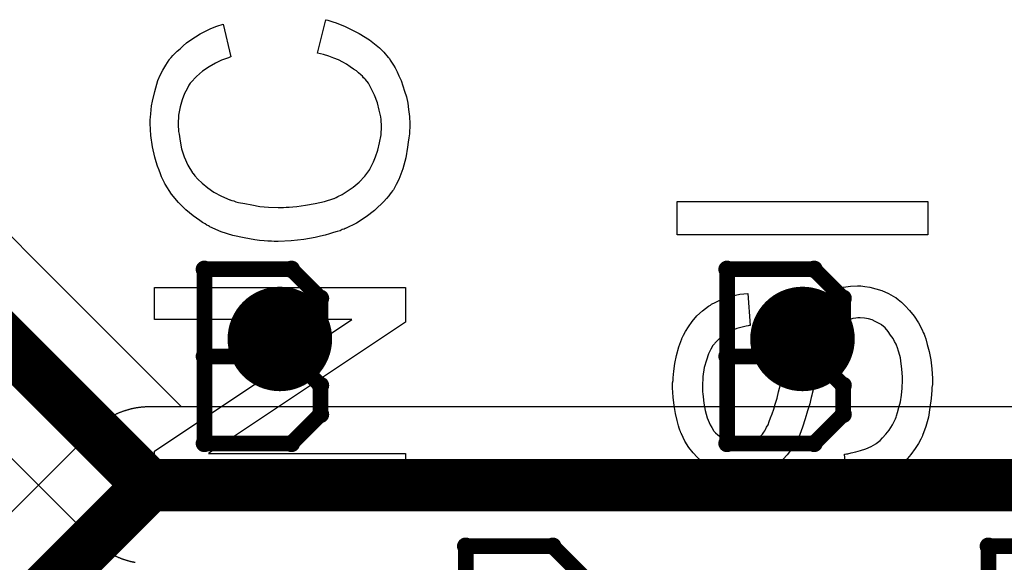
# Model space of a CAD drawing. Extents: x -1.5 to 9, y -3 to 5.
# Tile 151 of 256: x 0.6 to 0.789, y 2.96 to 3.064. Entities that reach past the tile are written whole.
import ezdxf

# ---------------------------------------------------------------- set-up
doc = ezdxf.new("R2010")
doc.units = 0
doc.layers.get('0').update_dxf_attribs({"linetype": 'CONTINUOUS'})
for name, color, linetype in [('qfn16-30-34-a_copper_signal_1', 1, 'CONTINUOUS'), ('qfn16-30-34-a_copper_signal_2', 1, 'CONTINUOUS'), ('qfn16-30-34-a_copper_signal_bot', 5, 'CONTINUOUS'), ('qfn16-30-34-a_copper_signal_top', 1, 'CONTINUOUS'), ('qfn16-30-34-a_drawing_1', 1, 'CONTINUOUS'), ('qfn16-30-34-a_drillmap_1', 1, 'CONTINUOUS'), ('qfn16-30-34-a_legend_top', 2, 'CONTINUOUS'), ('qfn16-30-34-a_pth_drill', 1, 'CONTINUOUS')]:
    doc.layers.add(name, color=color, linetype=linetype)

# ---------------------------------------------------------------- blocks, each defined once
blk = doc.blocks.new('D20')
at = {"const_width": 0.005}
blk.add_lwpolyline([(-0.0025, 0, 1), (0.0025, 0, 1)], format="xyb", close=True, dxfattribs=at)
blk = doc.blocks.new('D29')
at = {"const_width": 0.01}
blk.add_lwpolyline([(-0.005, 0, 1), (0.005, 0, 1)], format="xyb", close=True, dxfattribs=at)
blk = doc.blocks.new('D64')
at = {"const_width": 0.005}
blk.add_lwpolyline([(-0.0025, 0, 1), (0.0025, 0, 1)], format="xyb", close=True, dxfattribs=at)
blk = doc.blocks.new('D69')
at = {"const_width": 0.001667}
blk.add_lwpolyline([(-0.000833, 0, 1), (0.000833, 0, 1)], format="xyb", close=True, dxfattribs=at)
blk = doc.blocks.new('D44')
at = {"const_width": 0.0025}
blk.add_lwpolyline([(-0.00125, 0, 1), (0.00125, 0, 1)], format="xyb", close=True, dxfattribs=at)

msp = doc.modelspace()

# ---------------------------------------------------------------- linework, layer by layer
at = {"layer": 'qfn16-30-34-a_copper_signal_2', "color": 1, "const_width": 0.01}
for points in [[(0.55, 3.05), (0.625, 2.975)], [(0.625, 2.975), (0.95, 2.975)]]:
    msp.add_lwpolyline(points, dxfattribs=at)
at = {"layer": 'qfn16-30-34-a_copper_signal_2', "color": 1}
for points in [[(0.95, 2.99), (0.631213, 2.99), (0.569961, 3.051253)], [(0.548747, 3.030039), (0.614393, 2.964393), (0.614471, 2.964316), (0.614549, 2.96424), (0.614627, 2.964164), (0.614706, 2.964089), (0.614786, 2.964015), (0.614866, 2.963941), (0.614947, 2.963867), (0.615028, 2.963794), (0.61511, 2.963722), (0.615192, 2.963651), (0.615275, 2.96358), (0.615358, 2.963509), (0.615442, 2.963439), (0.615526, 2.96337), (0.615611, 2.963302), (0.615696, 2.963234), (0.615782, 2.963166), (0.615869, 2.9631), (0.615955, 2.963034), (0.616043, 2.962968), (0.61613, 2.962903), (0.616218, 2.962839), (0.616307, 2.962776), (0.616396, 2.962713), (0.616486, 2.96265), (0.616576, 2.962589), (0.616666, 2.962528), (0.616757, 2.962468), (0.616849, 2.962408), (0.616941, 2.962349), (0.617033, 2.962291), (0.617125, 2.962233), (0.617218, 2.962176), (0.617312, 2.96212), (0.617406, 2.962064), (0.6175, 2.96201), (0.617595, 2.961955), (0.61769, 2.961902), (0.617785, 2.961849), (0.617881, 2.961797), (0.617977, 2.961745), (0.618035, 2.961715), (0.618074, 2.961695), (0.618171, 2.961645), (0.618268, 2.961595), (0.618366, 2.961547), (0.618464, 2.961499), (0.618562, 2.961452), (0.618661, 2.961405), (0.61876, 2.96136), (0.618859, 2.961314), (0.618959, 2.96127), (0.619059, 2.961227), (0.619159, 2.961184), (0.61926, 2.961142), (0.619361, 2.9611), (0.619462, 2.96106), (0.619563, 2.96102), (0.619665, 2.960981), (0.619767, 2.960942), (0.61987, 2.960905), (0.619972, 2.960868), (0.620075, 2.960831), (0.620178, 2.960796), (0.620282, 2.960761), (0.620385, 2.960727), (0.620489, 2.960694), (0.620593, 2.960662), (0.620698, 2.96063), (0.620803, 2.960599), (0.620907, 2.960569), (0.621012, 2.96054), (0.621118, 2.960511), (0.621223, 2.960483), (0.621329, 2.960456), (0.621435, 2.96043), (0.621482, 2.960418), (0.621541, 2.960404), (0.621647, 2.96038), (0.621753, 2.960356), (0.62186, 2.960332), (0.621967, 2.96031), (0.622074, 2.960288), (0.622181, 2.960267), (0.622288, 2.960247)]]:
    msp.add_lwpolyline(points, dxfattribs=at)
at = {"layer": 'qfn16-30-34-a_copper_signal_top', "color": 1}
msp.add_lwpolyline([(0.9, 2.99), (0.625, 2.99), (0.624891, 2.99), (0.624782, 2.989999), (0.624673, 2.989997), (0.624564, 2.989994), (0.624455, 2.98999), (0.624346, 2.989986), (0.624237, 2.989981), (0.624128, 2.989975), (0.624019, 2.989968), (0.62391, 2.989961), (0.623801, 2.989952), (0.623693, 2.989943), (0.623584, 2.989933), (0.623475, 2.989922), (0.623367, 2.989911), (0.623259, 2.989899), (0.62315, 2.989886), (0.623042, 2.989872), (0.622934, 2.989857), (0.622826, 2.989842), (0.622718, 2.989825), (0.62261, 2.989809), (0.622503, 2.989791), (0.622395, 2.989772), (0.622288, 2.989753), (0.622181, 2.989733), (0.622074, 2.989712), (0.621967, 2.98969), (0.62186, 2.989668), (0.621753, 2.989644), (0.621647, 2.98962), (0.621541, 2.989596), (0.621482, 2.989582), (0.621435, 2.98957), (0.621329, 2.989544), (0.621223, 2.989517), (0.621118, 2.989489), (0.621012, 2.98946), (0.620907, 2.989431), (0.620803, 2.989401), (0.620698, 2.98937), (0.620593, 2.989338), (0.620489, 2.989306), (0.620385, 2.989273), (0.620282, 2.989239), (0.620178, 2.989204), (0.620075, 2.989169), (0.619972, 2.989132), (0.61987, 2.989095), (0.619767, 2.989058), (0.619665, 2.989019), (0.619563, 2.98898), (0.619462, 2.98894), (0.619361, 2.9889), (0.61926, 2.988858), (0.619159, 2.988816), (0.619059, 2.988773), (0.618959, 2.98873), (0.618859, 2.988686), (0.61876, 2.98864), (0.618661, 2.988595), (0.618562, 2.988548), (0.618464, 2.988501), (0.618366, 2.988453), (0.618268, 2.988405), (0.618171, 2.988355), (0.618074, 2.988305), (0.618035, 2.988285), (0.617977, 2.988255), (0.617881, 2.988203), (0.617785, 2.988151), (0.61769, 2.988098), (0.617595, 2.988045), (0.6175, 2.98799), (0.617406, 2.987936), (0.617312, 2.98788), (0.617218, 2.987824), (0.617125, 2.987767), (0.617033, 2.987709), (0.616941, 2.987651), (0.616849, 2.987592), (0.616757, 2.987532), (0.616666, 2.987472), (0.616576, 2.987411), (0.616486, 2.98735), (0.616396, 2.987287), (0.616307, 2.987224), (0.616218, 2.987161), (0.61613, 2.987097), (0.616043, 2.987032), (0.615955, 2.986966), (0.615869, 2.9869), (0.615782, 2.986834), (0.615696, 2.986766), (0.615611, 2.986698), (0.615526, 2.98663), (0.615442, 2.986561), (0.615358, 2.986491), (0.615275, 2.98642), (0.615192, 2.986349), (0.61511, 2.986278), (0.615028, 2.986206), (0.614947, 2.986133), (0.614866, 2.986059), (0.614786, 2.985985), (0.614706, 2.985911), (0.614627, 2.985836), (0.614549, 2.98576), (0.614471, 2.985684), (0.614393, 2.985607), (0.567511, 2.938725)], dxfattribs=at)
at = {"layer": 'qfn16-30-34-a_copper_signal_top', "color": 1, "const_width": 0.01}
for points in [[(0.55, 2.9), (0.625, 2.975)], [(0.625, 2.975), (0.917278, 2.975)]]:
    msp.add_lwpolyline(points, dxfattribs=at)
at = {"layer": 'qfn16-30-34-a_drawing_1', "color": 1, "const_width": 0.003}
for points in [[(0.635559, 3.016328), (0.635559, 2.983006)], [(0.65222, 3.016328), (0.635559, 3.016328)], [(0.657774, 3.010774), (0.65222, 3.016328)], [(0.735559, 3.016328), (0.735559, 2.983006)], [(0.752221, 3.016328), (0.735559, 3.016328)], [(0.757774, 3.010774), (0.752221, 3.016328)], [(0.657774, 3.005221), (0.657774, 3.010774)], [(0.757774, 3.005221), (0.757774, 3.010774)], [(0.65222, 2.999667), (0.657774, 3.005221)], [(0.752221, 2.999667), (0.757774, 3.005221)], [(0.65222, 2.999667), (0.635559, 2.999667)], [(0.635559, 2.999667), (0.65222, 2.999667)], [(0.657774, 2.994113), (0.65222, 2.999667)], [(0.752221, 2.999667), (0.735559, 2.999667)], [(0.735559, 2.999667), (0.752221, 2.999667)], [(0.757774, 2.994113), (0.752221, 2.999667)], [(0.657774, 2.988559), (0.657774, 2.994113)], [(0.757774, 2.988559), (0.757774, 2.994113)], [(0.65222, 2.983006), (0.657774, 2.988559)], [(0.752221, 2.983006), (0.757774, 2.988559)], [(0.635559, 2.983006), (0.65222, 2.983006)], [(0.735559, 2.983006), (0.752221, 2.983006)], [(0.685559, 2.963328), (0.685559, 2.930006)], [(0.702221, 2.963328), (0.685559, 2.963328)], [(0.707774, 2.957774), (0.702221, 2.963328)], [(0.785559, 2.963328), (0.785559, 2.930006)], [(0.802221, 2.963328), (0.785559, 2.963328)]]:
    msp.add_lwpolyline(points, dxfattribs=at)
at = {"layer": 'qfn16-30-34-a_drillmap_1', "color": 1, "const_width": 0.005}
for points in [[(0.65, 2.998), (0.65, 3.008)], [(0.75, 2.998), (0.75, 3.008)], [(0.645, 3.003), (0.655, 3.003)], [(0.745, 3.003), (0.755, 3.003)]]:
    msp.add_lwpolyline(points, dxfattribs=at)
at = {"layer": 'qfn16-30-34-a_legend_top', "color": 2}
for points in [[(0.659161, 3.06404), (0.659577, 3.063901), (0.660132, 3.063693), (0.660757, 3.063485), (0.66152, 3.063207), (0.662353, 3.06286), (0.663255, 3.062444), (0.665199, 3.061472), (0.667142, 3.060223), (0.668113, 3.05946), (0.669085, 3.058696), (0.669918, 3.057864), (0.670751, 3.056892), (0.67082, 3.056823), (0.670959, 3.056684), (0.671098, 3.056337), (0.671375, 3.05599), (0.671722, 3.055435), (0.672069, 3.054879), (0.672416, 3.054116), (0.672763, 3.053353), (0.67318, 3.05245), (0.673527, 3.051479), (0.673874, 3.050438), (0.674221, 3.049327), (0.674498, 3.048148), (0.674637, 3.046898), (0.674776, 3.04558), (0.674845, 3.044192), (0.674845, 3.043428), (0.674776, 3.042873), (0.674776, 3.042249), (0.674706, 3.041485), (0.674568, 3.040652), (0.674429, 3.039681), (0.674082, 3.037668), (0.673527, 3.035586), (0.672763, 3.033504), (0.672277, 3.032533), (0.671722, 3.031561), (0.671653, 3.031492), (0.671583, 3.031353), (0.671375, 3.031075), (0.671098, 3.030798), (0.67082, 3.030381), (0.670404, 3.029895), (0.669918, 3.02934), (0.669363, 3.028785), (0.668738, 3.02823), (0.668113, 3.027605), (0.666517, 3.026356), (0.664643, 3.025176), (0.662561, 3.024135), (0.662492, 3.024135), (0.662284, 3.023996), (0.661937, 3.023927), (0.66152, 3.023719), (0.660965, 3.02358), (0.660271, 3.023372), (0.659508, 3.023094), (0.658675, 3.022886), (0.657773, 3.022678), (0.656732, 3.0224), (0.65458, 3.022053), (0.652151, 3.021776), (0.649653, 3.021637), (0.649584, 3.021637), (0.649306, 3.021637), (0.64889, 3.021637), (0.648404, 3.021706), (0.64771, 3.021706), (0.647016, 3.021776), (0.646114, 3.021845), (0.645211, 3.021984), (0.643199, 3.022331), (0.640978, 3.022817), (0.638757, 3.023511), (0.636606, 3.024482), (0.636536, 3.024552), (0.636328, 3.024621), (0.636051, 3.02476), (0.635704, 3.025037), (0.635218, 3.025315), (0.634663, 3.025662), (0.633413, 3.026564), (0.632025, 3.027744), (0.630637, 3.029132), (0.629249, 3.030728), (0.62807, 3.032602), (0.628, 3.032671), (0.627931, 3.03288), (0.627792, 3.033157), (0.627584, 3.033504), (0.627376, 3.034059), (0.627167, 3.034615), (0.62689, 3.035309), (0.626612, 3.036072), (0.626335, 3.036905), (0.626057, 3.037807), (0.625641, 3.03975), (0.625294, 3.041971), (0.625155, 3.044261), (0.625155, 3.044955), (0.625224, 3.045441), (0.625294, 3.046066), (0.625363, 3.046829), (0.625432, 3.047592), (0.625641, 3.048495), (0.626057, 3.050368), (0.626682, 3.05245), (0.627098, 3.053491), (0.627584, 3.054463), (0.628208, 3.055435), (0.628833, 3.056406), (0.628902, 3.056476), (0.628972, 3.056614), (0.62918, 3.056892), (0.629527, 3.057239), (0.629874, 3.057586), (0.63036, 3.058072), (0.630915, 3.058558), (0.63147, 3.059113), (0.632164, 3.059668), (0.632997, 3.060223), (0.63383, 3.060848), (0.634732, 3.061403), (0.635773, 3.061889), (0.636814, 3.062444), (0.637924, 3.06286), (0.639174, 3.063277), (0.640631, 3.057031), (0.640562, 3.057031), (0.640423, 3.056961), (0.640145, 3.056823), (0.639798, 3.056684), (0.639382, 3.056545), (0.638827, 3.056337), (0.637716, 3.055782), (0.636467, 3.055088), (0.635218, 3.054255), (0.634038, 3.053214), (0.632997, 3.052103), (0.632858, 3.051965), (0.632581, 3.051548), (0.632234, 3.050854), (0.631748, 3.049952), (0.631331, 3.048772), (0.630915, 3.047454), (0.630637, 3.045857), (0.630568, 3.044122), (0.630568, 3.043567), (0.630637, 3.04322), (0.630637, 3.042734), (0.630707, 3.042179), (0.630915, 3.040861), (0.631193, 3.039403), (0.631678, 3.037876), (0.632372, 3.03628), (0.633275, 3.034823), (0.633275, 3.034753), (0.633413, 3.034684), (0.63376, 3.034198), (0.634316, 3.033574), (0.635148, 3.03281), (0.636189, 3.031908), (0.637369, 3.031075), (0.638827, 3.030312), (0.640423, 3.029618), (0.640492, 3.029618), (0.640631, 3.029548), (0.640839, 3.029479), (0.641186, 3.02941), (0.641603, 3.029271), (0.642088, 3.029132), (0.643268, 3.028924), (0.644656, 3.028646), (0.646183, 3.028369), (0.647849, 3.02823), (0.649653, 3.02816), (0.649722, 3.02816), (0.649931, 3.02816), (0.650278, 3.02816), (0.650694, 3.02816), (0.65118, 3.02823), (0.651804, 3.02823), (0.652498, 3.028299), (0.653262, 3.028369), (0.654927, 3.028577), (0.656732, 3.028924), (0.658536, 3.02934), (0.660341, 3.029895), (0.66041, 3.029895), (0.660549, 3.029965), (0.660757, 3.030104), (0.661104, 3.030242), (0.661937, 3.030659), (0.662908, 3.031283), (0.664019, 3.032047), (0.665199, 3.033018), (0.66624, 3.034129), (0.667211, 3.035447), (0.667211, 3.035517), (0.667281, 3.035656), (0.667419, 3.035864), (0.667558, 3.036141), (0.667697, 3.036488), (0.667905, 3.036905), (0.668322, 3.037876), (0.668738, 3.039126), (0.669085, 3.040514), (0.669363, 3.04204), (0.669432, 3.043637), (0.669432, 3.044122), (0.669363, 3.044539), (0.669363, 3.045025), (0.669293, 3.04551), (0.669016, 3.04676), (0.668669, 3.048217), (0.668113, 3.049674), (0.66735, 3.051201), (0.666934, 3.051965), (0.666378, 3.052659), (0.666309, 3.052728), (0.66624, 3.052797), (0.666031, 3.053006), (0.665823, 3.053283), (0.665476, 3.053561), (0.66506, 3.053908), (0.664643, 3.054324), (0.664088, 3.054671), (0.663464, 3.055088), (0.66277, 3.055573), (0.662076, 3.05599), (0.661243, 3.056406), (0.660341, 3.056753), (0.659369, 3.0571), (0.658328, 3.057447), (0.657218, 3.057725), (0.658814, 3.06411), (0.658883, 3.06411), (0.659161, 3.06404)], [(0.774012, 3.022955), (0.725988, 3.022955), (0.725988, 3.02934), (0.774012, 3.02934), (0.774012, 3.022955)], [(0.674012, 3.00623), (0.636328, 2.981107), (0.674012, 2.981107), (0.674012, 2.975), (0.625988, 2.975), (0.625988, 2.981524), (0.663741, 3.006716), (0.625988, 3.006716), (0.625988, 3.012823), (0.674012, 3.012823), (0.674012, 3.00623)], [(0.761937, 3.013031), (0.762908, 3.012892), (0.764019, 3.012615), (0.765199, 3.012268), (0.766448, 3.011713), (0.767766, 3.010949), (0.767836, 3.010949), (0.767905, 3.01088), (0.768322, 3.010533), (0.768946, 3.010047), (0.76964, 3.009353), (0.770473, 3.008451), (0.771375, 3.00734), (0.772208, 3.006091), (0.772971, 3.004634), (0.772971, 3.004564), (0.773041, 3.004426), (0.77311, 3.004217), (0.773249, 3.00394), (0.773388, 3.003523), (0.773596, 3.003038), (0.773874, 3.001927), (0.774221, 3.000609), (0.774568, 2.999012), (0.774776, 2.997277), (0.774845, 2.995404), (0.774845, 2.994293), (0.774776, 2.993738), (0.774776, 2.993113), (0.774706, 2.992419), (0.774637, 2.991587), (0.774359, 2.989852), (0.774082, 2.988047), (0.773596, 2.986243), (0.772971, 2.984508), (0.772971, 2.984438), (0.772902, 2.9843), (0.772763, 2.984091), (0.772624, 2.983814), (0.772208, 2.982981), (0.771583, 2.982009), (0.770751, 2.980899), (0.769779, 2.979719), (0.768599, 2.978609), (0.767281, 2.977568), (0.767211, 2.977568), (0.767072, 2.977429), (0.766864, 2.97736), (0.766587, 2.977151), (0.76624, 2.977013), (0.765823, 2.976804), (0.764782, 2.976319), (0.763464, 2.975833), (0.762006, 2.975416), (0.760341, 2.975139), (0.758606, 2.975), (0.75805, 2.980968), (0.75812, 2.980968), (0.758189, 2.980968), (0.758397, 2.981038), (0.758675, 2.981038), (0.7593, 2.981177), (0.760202, 2.981385), (0.761104, 2.981662), (0.762145, 2.98194), (0.763117, 2.982426), (0.764019, 2.982912), (0.764088, 2.982981), (0.764366, 2.983189), (0.764852, 2.983536), (0.765337, 2.984091), (0.765962, 2.984785), (0.766587, 2.985549), (0.767211, 2.98659), (0.767766, 2.9877), (0.767766, 2.98777), (0.767836, 2.987839), (0.767905, 2.988047), (0.767975, 2.988255), (0.768183, 2.988949), (0.76846, 2.989852), (0.768738, 2.990962), (0.768946, 2.992211), (0.769085, 2.993599), (0.769154, 2.995126), (0.769154, 2.995751), (0.769085, 2.996445), (0.769016, 2.997277), (0.768877, 2.998249), (0.768738, 2.999359), (0.76846, 3.00047), (0.768113, 3.001511), (0.768044, 3.00165), (0.767905, 3.001997), (0.767628, 3.002482), (0.76735, 3.003107), (0.766864, 3.003732), (0.766378, 3.004426), (0.765823, 3.00512), (0.765129, 3.005675), (0.76506, 3.005744), (0.764782, 3.005883), (0.764435, 3.006091), (0.76388, 3.006369), (0.763325, 3.006646), (0.762631, 3.006855), (0.761867, 3.006993), (0.761035, 3.007063), (0.760965, 3.007063), (0.760618, 3.007063), (0.760202, 3.006993), (0.759647, 3.006924), (0.759091, 3.006716), (0.758397, 3.006508), (0.757703, 3.006161), (0.757079, 3.005675), (0.757009, 3.005605), (0.756801, 3.005397), (0.756524, 3.00512), (0.756107, 3.004634), (0.755691, 3.004079), (0.755205, 3.003315), (0.754719, 3.002413), (0.754303, 3.001372), (0.754233, 3.001303), (0.754164, 3.000956), (0.753956, 3.0004), (0.753886, 3.000053), (0.753748, 2.999568), (0.753539, 2.999082), (0.753401, 2.998457), (0.753192, 2.997763), (0.752984, 2.99693), (0.752776, 2.996098), (0.752498, 2.995126), (0.752221, 2.994016), (0.751943, 2.992836), (0.751943, 2.992766), (0.751874, 2.992558), (0.751804, 2.992211), (0.751666, 2.991795), (0.751527, 2.99124), (0.751388, 2.990615), (0.750972, 2.989227), (0.750486, 2.9877), (0.75, 2.986104), (0.749514, 2.984716), (0.749237, 2.984091), (0.748959, 2.983536), (0.748959, 2.983467), (0.74889, 2.983397), (0.748612, 2.982981), (0.748265, 2.982356), (0.74771, 2.981662), (0.747085, 2.98083), (0.746322, 2.979997), (0.74542, 2.979164), (0.744448, 2.97847), (0.744309, 2.978401), (0.743962, 2.978192), (0.743407, 2.977915), (0.742713, 2.977637), (0.741811, 2.97736), (0.74077, 2.977082), (0.739659, 2.976874), (0.73848, 2.976804), (0.73841, 2.976804), (0.738341, 2.976804), (0.738133, 2.976804), (0.737855, 2.976804), (0.737161, 2.976943), (0.736259, 2.977082), (0.735218, 2.97729), (0.734038, 2.977637), (0.732858, 2.978123), (0.731678, 2.978817), (0.731609, 2.978817), (0.73154, 2.978886), (0.731123, 2.979233), (0.730568, 2.979719), (0.729874, 2.980344), (0.729111, 2.981177), (0.728278, 2.982218), (0.727514, 2.983467), (0.72682, 2.984855), (0.72682, 2.984924), (0.726751, 2.985063), (0.726682, 2.985271), (0.726543, 2.985549), (0.726404, 2.985896), (0.726265, 2.986382), (0.725988, 2.987423), (0.72571, 2.988741), (0.725432, 2.990268), (0.725224, 2.991864), (0.725155, 2.993669), (0.725155, 2.994571), (0.725224, 2.995057), (0.725224, 2.995542), (0.725363, 2.996861), (0.725571, 2.998318), (0.725918, 2.999845), (0.726335, 3.001511), (0.72689, 3.003038), (0.72689, 3.003107), (0.726959, 3.003246), (0.727098, 3.003454), (0.727237, 3.003732), (0.727584, 3.004426), (0.728208, 3.005328), (0.728902, 3.006369), (0.729805, 3.00741), (0.730846, 3.008381), (0.732025, 3.009284), (0.732095, 3.009284), (0.732164, 3.009353), (0.732372, 3.009492), (0.732581, 3.009631), (0.733275, 3.009978), (0.734177, 3.010394), (0.735287, 3.01088), (0.736606, 3.011227), (0.737994, 3.011574), (0.739521, 3.011713), (0.740006, 3.005605), (0.739937, 3.005605), (0.739798, 3.005605), (0.73959, 3.005536), (0.739243, 3.005467), (0.73848, 3.005258), (0.737439, 3.004981), (0.736328, 3.004564), (0.735218, 3.00394), (0.734177, 3.003176), (0.733205, 3.002205), (0.733136, 3.002066), (0.732858, 3.001719), (0.732442, 3.001025), (0.732025, 3.000123), (0.731609, 2.998943), (0.731193, 2.997555), (0.730915, 2.99582), (0.730846, 2.993877), (0.730846, 2.992905), (0.730915, 2.992489), (0.730984, 2.991934), (0.731123, 2.990684), (0.731401, 2.989296), (0.731748, 2.987908), (0.732303, 2.98659), (0.73265, 2.986035), (0.732997, 2.985479), (0.733066, 2.985341), (0.733344, 2.985063), (0.73383, 2.984647), (0.734385, 2.98423), (0.735148, 2.983744), (0.735981, 2.983328), (0.736953, 2.98305), (0.738063, 2.982912), (0.738202, 2.982912), (0.73848, 2.982912), (0.738965, 2.982981), (0.739521, 2.98312), (0.740215, 2.983328), (0.740909, 2.983675), (0.741603, 2.984091), (0.742297, 2.984716), (0.742366, 2.984785), (0.742574, 2.985132), (0.742782, 2.98541), (0.742921, 2.985688), (0.743129, 2.986104), (0.743407, 2.98659), (0.743615, 2.987214), (0.743893, 2.987908), (0.74417, 2.988672), (0.744517, 2.989574), (0.744795, 2.990546), (0.745142, 2.991656), (0.74542, 2.992905), (0.745767, 2.994293), (0.745767, 2.994363), (0.745836, 2.99464), (0.745905, 2.995057), (0.746044, 2.995542), (0.746183, 2.996167), (0.746391, 2.99693), (0.746599, 2.997694), (0.746808, 2.998527), (0.747293, 3.000331), (0.747779, 3.002066), (0.748057, 3.002899), (0.748334, 3.003662), (0.748543, 3.004356), (0.74882, 3.004911), (0.74882, 3.004981), (0.74889, 3.00512), (0.749028, 3.005328), (0.749167, 3.005605), (0.749584, 3.006369), (0.750139, 3.007271), (0.750902, 3.008312), (0.751735, 3.009353), (0.752707, 3.010325), (0.753748, 3.011157), (0.753886, 3.011227), (0.754233, 3.011504), (0.754858, 3.011782), (0.755691, 3.012198), (0.756662, 3.012545), (0.757842, 3.012892), (0.759161, 3.013101), (0.760549, 3.01317), (0.760618, 3.01317), (0.760688, 3.01317), (0.760896, 3.01317), (0.761173, 3.01317), (0.761937, 3.013031)]]:
    msp.add_lwpolyline(points, dxfattribs=at)

# ---------------------------------------------------------------- block references
at = {"layer": 'qfn16-30-34-a_copper_signal_1'}
for p in [(0.65, 3.003), (0.75, 3.003)]:
    msp.add_blockref('D29', p, dxfattribs=at)
at = {"layer": 'qfn16-30-34-a_copper_signal_2'}
for name, p in [('D29', (0.65, 3.003)), ('D29', (0.75, 3.003)), ('D20', (0.625, 2.975))]:
    msp.add_blockref(name, p, dxfattribs=at)
at = {"layer": 'qfn16-30-34-a_copper_signal_bot'}
for p in [(0.65, 3.003), (0.75, 3.003)]:
    msp.add_blockref('D29', p, dxfattribs=at)
at = {"layer": 'qfn16-30-34-a_copper_signal_top'}
for name, p in [('D29', (0.65, 3.003)), ('D29', (0.75, 3.003)), ('D20', (0.625, 2.975)), ('D20', (0.625, 2.975))]:
    msp.add_blockref(name, p, dxfattribs=at)
at = {"layer": 'qfn16-30-34-a_drawing_1'}
for p in [(0.635559, 3.016328), (0.635559, 3.016328), (0.65222, 3.016328), (0.735559, 3.016328), (0.735559, 3.016328), (0.752221, 3.016328), (0.657774, 3.010774), (0.757774, 3.010774), (0.657774, 3.005221), (0.757774, 3.005221), (0.635559, 2.999667), (0.65222, 2.999667), (0.65222, 2.999667), (0.735559, 2.999667), (0.752221, 2.999667), (0.752221, 2.999667), (0.657774, 2.994113), (0.757774, 2.994113), (0.657774, 2.988559), (0.757774, 2.988559), (0.635559, 2.983006), (0.65222, 2.983006), (0.735559, 2.983006), (0.752221, 2.983006), (0.685559, 2.963328), (0.685559, 2.963328), (0.702221, 2.963328), (0.785559, 2.963328), (0.785559, 2.963328)]:
    msp.add_blockref('D69', p, dxfattribs=at)
at = {"layer": 'qfn16-30-34-a_drillmap_1'}
for p in [(0.65, 3.008), (0.75, 3.008), (0.645, 3.003), (0.655, 3.003), (0.745, 3.003), (0.755, 3.003), (0.65, 2.998), (0.75, 2.998)]:
    msp.add_blockref('D44', p, dxfattribs=at)
at = {"layer": 'qfn16-30-34-a_pth_drill'}
for p in [(0.65, 3.003), (0.75, 3.003)]:
    msp.add_blockref('D64', p, dxfattribs=at)

doc.saveas('drawing.dxf')
